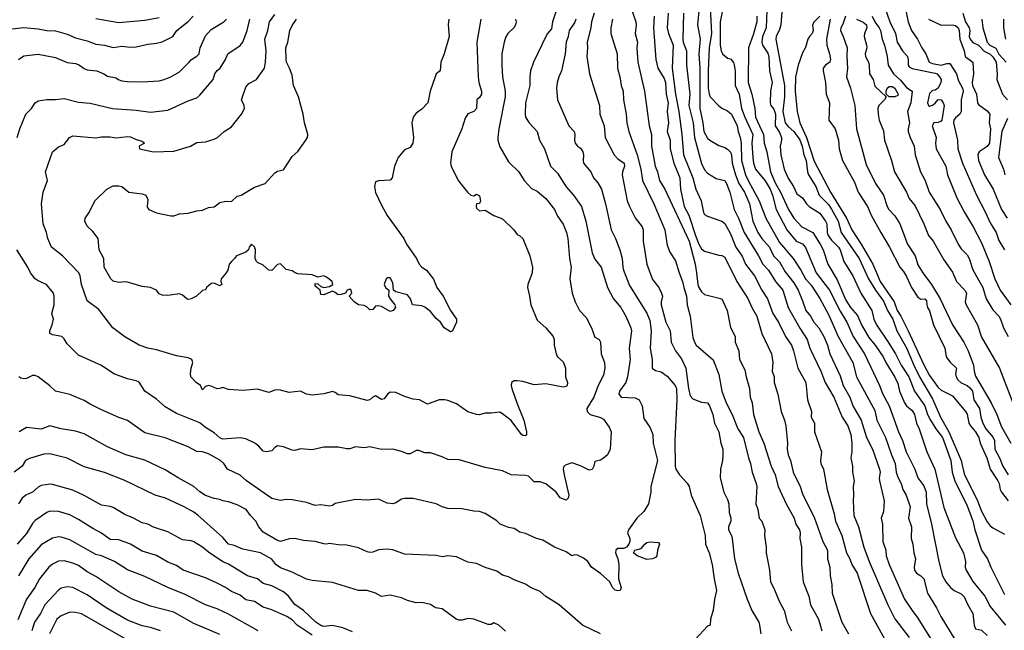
# Model space of a CAD drawing. Header units: metres. Extents: x -46681 to -43747, y -240911 to -237677.
# Tile 18 of 256: x -46491 to -46321, y -240580 to -240475. Entities that reach past the tile are written whole.
import ezdxf

# ---------------------------------------------------------------- set-up
doc = ezdxf.new("R2010")
doc.units = ezdxf.units.M
doc.layers.add('CONTOUR_INDEX', color=1, linetype='Continuous')
doc.layers.add('CONTOUR_INTER', color=3, linetype='Continuous')

msp = doc.modelspace()

# ---------------------------------------------------------------- linework, layer by layer
at = {"layer": 'CONTOUR_INDEX'}
for points, elevation in [([(-46373.55, -240472.52), (-46373.84, -240475.52), (-46373.38, -240478.02), (-46373.6, -240480.52), (-46373.4, -240483.02), (-46373.43, -240490.02), (-46372.89, -240492.52), (-46372.71, -240494.02), (-46372.1, -240495.18), (-46371.7, -240495.52), (-46370.1, -240496.42), (-46369.1, -240496.77), (-46368.6, -240497.06), (-46368.1, -240497.61), (-46367.94, -240498.02), (-46367.8, -240499.52), (-46367.21, -240501.52), (-46366.65, -240503.02), (-46365.69, -240504.52), (-46364.83, -240506.52), (-46364.23, -240509.52), (-46363.38, -240511.52), (-46362.69, -240512.52), (-46361.35, -240514.02), (-46360.64, -240515.52), (-46359.6, -240516.56), (-46358.6, -240518.32), (-46357.1, -240520.25), (-46356.38, -240521.52), (-46355.6, -240523.32), (-46355.04, -240525.02), (-46354.24, -240526.02), (-46353.67, -240527.02), (-46352.76, -240528.02), (-46351.94, -240529.52), (-46351.29, -240531.02), (-46350.89, -240532.52), (-46349.1, -240536.32), (-46348.57, -240538.02), (-46347.4, -240540.02), (-46346.9, -240541.52), (-46345.46, -240544.02), (-46344.51, -240547.02), (-46343.49, -240549.02), (-46342.26, -240552.52), (-46342.14, -240553.02), (-46342.3, -240554.02), (-46342.26, -240554.52), (-46341.46, -240558.02), (-46341.6, -240559.87), (-46342, -240561.02), (-46341.75, -240562.02), (-46341.67, -240565.02), (-46341.16, -240566.52), (-46341.1, -240567.52), (-46340.6, -240569.02), (-46337.94, -240575.02), (-46336.63, -240577.02), (-46335.6, -240578.34), (-46331.11, -240585.52)], 155), ([(-46359.16, -240472.52), (-46359.36, -240475.52), (-46359.6, -240476.33), (-46360.18, -240477.52), (-46360.23, -240478.02), (-46358.73, -240486.02), (-46358.73, -240488.02), (-46359.04, -240490.52), (-46358.61, -240492.52), (-46358.1, -240493.13), (-46357.1, -240493.98), (-46356.1, -240495.44), (-46355.65, -240496.52), (-46355.36, -240498.02), (-46354.97, -240499.02), (-46354.74, -240501.02), (-46354.55, -240501.52), (-46353.32, -240503.52), (-46352.72, -240505.02), (-46351.1, -240506.66), (-46350.6, -240507.44), (-46349.46, -240509.52), (-46348.89, -240511.52), (-46345.82, -240516.02), (-46344.15, -240519.52), (-46342.95, -240521.52), (-46341.6, -240523.4), (-46340.91, -240525.02), (-46339.98, -240526.52), (-46339.24, -240528.52), (-46337.6, -240531.46), (-46336.33, -240534.52), (-46335.31, -240536.52), (-46333.1, -240540.31), (-46331.71, -240543.52), (-46330.25, -240546.02), (-46328.14, -240551.02), (-46327.6, -240553.32), (-46325.29, -240558.02), (-46324.6, -240559.77), (-46323.6, -240561.66), (-46323.1, -240562.31), (-46322.6, -240562.67), (-46320.6, -240563.78)], 150), ([(-46411.39, -240474.52), (-46412.05, -240478.52), (-46411.85, -240484.52), (-46411.7, -240485.52), (-46411.23, -240487.02), (-46411.23, -240487.52), (-46411.6, -240488.11), (-46412.09, -240488.52), (-46412.14, -240490.02), (-46412.6, -240490.54), (-46413.6, -240490.96), (-46414.1, -240491.72), (-46414.65, -240493.52), (-46416.4, -240497.52), (-46416.62, -240499.52), (-46416.51, -240500.02), (-46415.28, -240502.52), (-46413.69, -240504.52), (-46413.1, -240505.03), (-46412.6, -240505.13), (-46412.1, -240504.89), (-46411.6, -240505.16), (-46411.42, -240506.02), (-46411.6, -240506.49), (-46412.1, -240506.51), (-46412.19, -240507.02), (-46412.1, -240507.29), (-46411.6, -240507.74), (-46410.6, -240507.66), (-46409.1, -240508.56), (-46407.6, -240509.13), (-46405.66, -240511.02), (-46405.1, -240511.84), (-46404.6, -240512.07), (-46404.09, -240512.52), (-46402.89, -240515.52), (-46402.44, -240517.52), (-46402.48, -240518.52), (-46403.25, -240520.52), (-46403.3, -240521.02), (-46402.92, -240522.52), (-46402.71, -240524.02), (-46401.6, -240526.72), (-46400.1, -240528.02), (-46398.85, -240529.52), (-46398.68, -240530.02), (-46398.64, -240531.02), (-46398.32, -240532.52), (-46398.06, -240533.02), (-46397.1, -240533.9), (-46396.84, -240534.52), (-46396.72, -240535.02), (-46396.71, -240536.52), (-46396.35, -240537.52), (-46396.43, -240538.02), (-46396.6, -240538.2), (-46397.1, -240538.32), (-46400.1, -240537.71), (-46402.1, -240537.92), (-46404.1, -240537.35), (-46405.1, -240537.22), (-46405.6, -240537.23), (-46406.04, -240537.52), (-46406.1, -240538.02), (-46405.98, -240538.52), (-46405.14, -240541.02), (-46403.93, -240544.02), (-46403.45, -240546.02), (-46403.44, -240546.52), (-46403.6, -240546.73), (-46404.1, -240546.7), (-46404.35, -240546.52), (-46406.1, -240544.09), (-46407.6, -240542.91), (-46408.1, -240542.66), (-46409.6, -240542.82), (-46410.6, -240542.78), (-46411.6, -240543.09), (-46412.1, -240543.02), (-46413.6, -240542.55), (-46415.6, -240541.2), (-46417.1, -240540.59), (-46417.6, -240540.48), (-46418.6, -240540.52), (-46420.6, -240541.24), (-46422, -240540.52), (-46423.1, -240540.36), (-46424.6, -240539.94), (-46426.1, -240539.21), (-46427.1, -240539.19), (-46427.57, -240539.52), (-46428.1, -240540.31), (-46428.6, -240540.46), (-46429.6, -240539.83), (-46430.1, -240540.06), (-46430.6, -240540.52), (-46431.1, -240540.62), (-46434.1, -240539.81), (-46436.1, -240539.63), (-46436.6, -240539.23), (-46437.1, -240539.07), (-46438.6, -240539.47), (-46440.6, -240539.69), (-46441.6, -240539.52), (-46442.6, -240539), (-46444.6, -240539.21), (-46446.1, -240538.8), (-46446.6, -240538.78), (-46447.1, -240538.83), (-46448.1, -240539.2), (-46450.1, -240538.66), (-46452.6, -240538.89), (-46455.1, -240538.73), (-46456.1, -240538.35), (-46456.6, -240538.56), (-46457.1, -240538.59), (-46458.1, -240538.11), (-46458.6, -240538.01), (-46459.1, -240538.18), (-46459.6, -240538.76), (-46459.97, -240538.02), (-46460.74, -240537.52), (-46461.63, -240536.52), (-46461.72, -240536.02), (-46461.6, -240535.02), (-46461.27, -240534.02), (-46461.46, -240533.52), (-46462.1, -240533.25), (-46464.1, -240532.89), (-46467.6, -240531.85), (-46469.1, -240531.56), (-46470.6, -240531.03), (-46473.1, -240529.58), (-46475.17, -240528.02), (-46477.6, -240524.85), (-46479.6, -240523.37), (-46480.6, -240520.52), (-46480.83, -240519.02), (-46481.07, -240518.52), (-46483.86, -240515.52), (-46485.76, -240514.02), (-46486.43, -240512.52), (-46486.64, -240511.52), (-46487.21, -240510.02), (-46487.51, -240506.52), (-46487.22, -240504.52), (-46486.46, -240502.52), (-46486.85, -240501.02), (-46485.6, -240497.52), (-46484.6, -240496.64), (-46483.6, -240496.28), (-46482.68, -240495.02), (-46482.1, -240494.76), (-46478.1, -240495.09), (-46477.1, -240494.94), (-46475.6, -240494.92), (-46474.6, -240495.11), (-46472.6, -240494.88), (-46472.1, -240494.95), (-46471.1, -240495.42), (-46470.1, -240495.68), (-46469.65, -240496.02), (-46470.6, -240496.52), (-46470.54, -240497.02), (-46468.1, -240497.54), (-46464.6, -240497.39), (-46461.7, -240496.52), (-46460.6, -240495.92), (-46459.1, -240495.77), (-46457.6, -240495.34), (-46457.02, -240495.02), (-46455.88, -240494.02), (-46454.6, -240493.22), (-46452.87, -240491.02), (-46452.35, -240490.02), (-46452.4, -240489.52), (-46452.87, -240488.52), (-46452.1, -240486.3), (-46451.6, -240485.69), (-46450.26, -240485.02), (-46448.86, -240483.02), (-46448.67, -240482.02), (-46448.59, -240480.02), (-46448.82, -240478.02), (-46448.27, -240476.52), (-46448.02, -240475.02), (-46447.1, -240473.75)], 165), ([(-46388.56, -240474.52), (-46388.84, -240476.02), (-46388.84, -240477.02), (-46387.72, -240480.52), (-46387.68, -240483.02), (-46387.27, -240484.52), (-46387.03, -240486.02), (-46386.69, -240487.02), (-46386.63, -240488.52), (-46386.16, -240491.02), (-46386.08, -240492.52), (-46385.69, -240494.02), (-46384.28, -240498.02), (-46383.62, -240500.52), (-46383.34, -240502.52), (-46381.41, -240506.52), (-46379.47, -240511.02), (-46379.1, -240513.7), (-46378.6, -240514.92), (-46377.6, -240516.4), (-46377.02, -240518.52), (-46376.39, -240520.02), (-46376.2, -240521.02), (-46375.7, -240522.52), (-46375.58, -240524.02), (-46375.1, -240526.02), (-46374.6, -240529.68), (-46374.31, -240530.52), (-46374.05, -240531.02), (-46371.1, -240533.54), (-46370.1, -240536.12), (-46369.6, -240539.02), (-46368.84, -240541.02), (-46367.8, -240543.02), (-46366.81, -240545.52), (-46365.85, -240547.02), (-46364.99, -240550.52), (-46364.6, -240551.52), (-46364.34, -240553.02), (-46363.62, -240555.02), (-46363.55, -240555.52), (-46363.71, -240558.52), (-46363.36, -240559.52), (-46363.1, -240560.99), (-46362.69, -240561.52), (-46362.17, -240563.02), (-46362.21, -240564.02), (-46361.94, -240566.02), (-46361.94, -240567.02), (-46361.36, -240570.02), (-46361.17, -240572.02), (-46360.63, -240573.02), (-46359.63, -240575.52), (-46358.82, -240577.02), (-46358.26, -240579.02), (-46357.55, -240580.52)], 160), ([(-46343.55, -240474.02), (-46343.1, -240474.99), (-46342.3, -240476.02), (-46342.12, -240476.52), (-46341.82, -240478.02), (-46341.42, -240479.02), (-46340.93, -240481.02), (-46340.74, -240482.52), (-46339.87, -240484.02), (-46338.6, -240485.09), (-46337.6, -240486.36), (-46336.61, -240487.02), (-46336.86, -240489.02), (-46337.42, -240490.52), (-46337.08, -240492.52), (-46337.31, -240493.52), (-46337.28, -240494.02), (-46336.97, -240495.02), (-46336.27, -240496.52), (-46336.08, -240498.02), (-46335.18, -240501.02), (-46334.33, -240502.52), (-46333.65, -240504.52), (-46331.78, -240507.52), (-46330.79, -240509.52), (-46329.84, -240511.02), (-46328.65, -240513.52), (-46328.1, -240514.33), (-46327.1, -240515.39), (-46326.72, -240516.02), (-46326.1, -240517.99), (-46324.37, -240521.02), (-46323.75, -240523.02), (-46322.6, -240524.89), (-46321.6, -240526), (-46321.28, -240526.52), (-46320.76, -240528.02), (-46319.96, -240529.52)], 145), ([(-46324.51, -240474.52), (-46324.37, -240476.02), (-46323.63, -240478.52), (-46323.17, -240479.02), (-46322.1, -240479.55), (-46321.6, -240480.62), (-46320.3, -240482.02)], 140), ([(-46433.6, -240580.72), (-46435.29, -240580.02), (-46437.1, -240579.57), (-46438.6, -240579.75), (-46439.1, -240579.58), (-46439.98, -240579.02), (-46442.1, -240577), (-46443.6, -240575.94), (-46444.7, -240574.52), (-46445.6, -240573.74), (-46447.6, -240572.7), (-46449.1, -240572.32), (-46450.1, -240571.53), (-46451.83, -240571.02), (-46455.1, -240568.97), (-46456.1, -240568.57), (-46458.6, -240566.88), (-46459.6, -240566.02), (-46461.1, -240565.08), (-46461.6, -240564.91), (-46463.1, -240564.75), (-46465.6, -240563.35), (-46468.1, -240562.54), (-46469.1, -240562.06), (-46470.1, -240561.81), (-46471.6, -240560.99), (-46473.1, -240560.37), (-46475.1, -240559.15), (-46475.6, -240558.96), (-46477.1, -240558.73), (-46480.1, -240557.06), (-46482.1, -240556.14), (-46485.6, -240555.15), (-46486.1, -240555.13), (-46487.6, -240555.37), (-46488.1, -240555.61), (-46489.1, -240556.49), (-46490.26, -240557.02), (-46490.9, -240557.52), (-46491.52, -240558.52)], 160), ([(-46472.78, -240582.02), (-46480.6, -240577.55), (-46481.6, -240577.32), (-46482.6, -240577.27), (-46484.1, -240577.9), (-46484.85, -240578.52), (-46486.12, -240581.02)], 155)]:
    msp.add_lwpolyline(points, dxfattribs=dict(at, elevation=elevation))
at = {"layer": 'CONTOUR_INTER'}
for points, elevation in [([(-46398.1, -240472.38), (-46398.97, -240475.02), (-46399.1, -240476.23), (-46399.81, -240477.02), (-46400.09, -240477.52), (-46402.23, -240482.02), (-46402.74, -240483.52), (-46402.88, -240484.52), (-46402.86, -240486.02), (-46403.64, -240489.02), (-46403.71, -240491.02), (-46403.6, -240491.52), (-46403, -240492.52), (-46401.58, -240494.02), (-46401.18, -240495.52), (-46400.32, -240497.02), (-46399.29, -240500.02), (-46398.1, -240501.23), (-46396.6, -240503.62), (-46395.28, -240505.02), (-46393.92, -240507.02), (-46393.18, -240509.52), (-46392.06, -240515.02), (-46391.6, -240516.11), (-46390.5, -240517.52), (-46389.41, -240521.02), (-46388.35, -240523.02), (-46387.12, -240524.52), (-46386.23, -240526.02), (-46385.37, -240528.02), (-46385.27, -240528.52), (-46385.68, -240531.52), (-46385.48, -240533.52), (-46385.95, -240536.52), (-46386.22, -240537.52), (-46387.36, -240539.02), (-46387.46, -240539.52), (-46387.03, -240540.02), (-46384.6, -240540.15), (-46383.94, -240540.52), (-46383.42, -240541.52), (-46383.1, -240543.72), (-46382.1, -240545.22), (-46381.58, -240546.52), (-46381.51, -240548.02), (-46380.73, -240551.02), (-46381.89, -240555.52), (-46381.92, -240556.52), (-46382.32, -240558.52), (-46383.1, -240559.86), (-46384.31, -240561.02), (-46385.76, -240563.02), (-46385.95, -240563.52), (-46385.56, -240564.52), (-46385.53, -240565.02), (-46385.71, -240565.52), (-46386.1, -240566.02), (-46386.6, -240566.23), (-46387.6, -240566.28), (-46387.99, -240566.52), (-46388.04, -240567.02), (-46387.65, -240568.02), (-46387.46, -240569.02), (-46387.5, -240571.52), (-46387.05, -240573.02), (-46387.22, -240573.52), (-46387.6, -240573.62), (-46388.1, -240573.5), (-46388.54, -240573.02), (-46389, -240572.02), (-46390.6, -240570.61), (-46392.18, -240569.52), (-46392.82, -240568.52), (-46393.6, -240567.92), (-46394.6, -240567.39), (-46395.1, -240567.33), (-46395.6, -240567.55), (-46396.6, -240566.82), (-46398.6, -240566.05), (-46400.6, -240564.83), (-46401.74, -240564.52), (-46403.6, -240563.63), (-46404.6, -240563.42), (-46405.6, -240562.81), (-46406.6, -240562.6), (-46408.04, -240562.02), (-46408.6, -240561.47), (-46410.6, -240560.21), (-46411.6, -240559.83), (-46412.6, -240559.81), (-46414.6, -240559.36), (-46417.1, -240559.32), (-46418.1, -240559.02), (-46419.1, -240558.54), (-46423.1, -240557.62), (-46424.6, -240557.58), (-46425.1, -240557.69), (-46426.1, -240558.35), (-46426.6, -240558.53), (-46427.6, -240558.41), (-46429.1, -240557.72), (-46431.1, -240557.9), (-46433.1, -240557.78), (-46436.6, -240558.47), (-46437.1, -240558.81), (-46437.6, -240558.92), (-46439.1, -240558.72), (-46440.1, -240558.78), (-46441.6, -240558.27), (-46444.1, -240557.82), (-46445.1, -240557.77), (-46446.1, -240557.96), (-46447.6, -240557.62), (-46451.99, -240554.52), (-46453.1, -240553.58), (-46455.29, -240552.52), (-46455.91, -240551.52), (-46456.49, -240551.02), (-46458.6, -240549.87), (-46459.6, -240549.52), (-46460.6, -240549.43), (-46462.1, -240548.63), (-46466.1, -240547.09), (-46469.6, -240546.2), (-46472.6, -240544.07), (-46474.1, -240543.57), (-46477.1, -240542.24), (-46479.1, -240541.27), (-46480.1, -240540.62), (-46482.6, -240539.58), (-46485.1, -240539.02), (-46486.1, -240538.07), (-46488.1, -240536.52), (-46488.6, -240536.28), (-46489.1, -240536.31), (-46490.1, -240536.81), (-46490.6, -240536.88), (-46491.1, -240536.76), (-46491.47, -240536.52)], 163), ([(-46385.56, -240472.02), (-46384.53, -240475.02), (-46384.46, -240475.52), (-46384.64, -240477.02), (-46384.19, -240478.52), (-46384.32, -240479.52), (-46384.18, -240482.02), (-46383.03, -240487.02), (-46382.17, -240493.02), (-46381.79, -240494.52), (-46381.78, -240496.52), (-46381.15, -240500.02), (-46380.74, -240501.02), (-46380.39, -240502.52), (-46379.49, -240504.02), (-46375.28, -240513.02), (-46374.24, -240517.02), (-46373.96, -240518.52), (-46373.76, -240520.52), (-46373.6, -240521.03), (-46373.1, -240521.81), (-46372.6, -240522.24), (-46369.6, -240523.01), (-46368.66, -240525.02), (-46368.1, -240527.99), (-46367.3, -240529.52), (-46367.29, -240530.52), (-46366.64, -240532.02), (-46366.53, -240533.52), (-46365.6, -240535.29), (-46365.38, -240536.52), (-46364.8, -240538.52), (-46364.66, -240540.02), (-46364.36, -240541.02), (-46364.1, -240543.02), (-46363.18, -240546.02), (-46362.34, -240548.02), (-46361.06, -240552.02), (-46360.35, -240553.52), (-46359.84, -240555.52), (-46358.46, -240558.52), (-46357.08, -240561.02), (-46356.75, -240562.02), (-46356.15, -240563.02), (-46356, -240563.52), (-46356.05, -240564.52), (-46355.76, -240566.02), (-46355.78, -240569.02), (-46355.51, -240572.02), (-46354.52, -240574.52), (-46354.23, -240576.02), (-46352.82, -240578.52), (-46352.27, -240580.52)], 159), ([(-46371.64, -240472.52), (-46371.37, -240477.02), (-46371.77, -240479.52), (-46371.98, -240483.52), (-46371.94, -240486.52), (-46371.77, -240487.52), (-46371.6, -240488.02), (-46370.2, -240489.52), (-46369.6, -240489.94), (-46368.6, -240490.4), (-46367.91, -240491.02), (-46366.94, -240493.02), (-46366.78, -240494.02), (-46366.44, -240495.02), (-46366.27, -240496.02), (-46366.16, -240499.02), (-46365.47, -240501.52), (-46365.04, -240502.52), (-46363.11, -240506.02), (-46361.96, -240509.02), (-46359.6, -240513.26), (-46357.26, -240516.02), (-46355.9, -240518.02), (-46355.09, -240519.52), (-46354.1, -240520.61), (-46352.6, -240522.95), (-46351.1, -240525.7), (-46349.45, -240529.52), (-46346.91, -240534.02), (-46346.27, -240536.52), (-46343.1, -240542.37), (-46342.71, -240544.02), (-46341.23, -240547.02), (-46340.19, -240550.02), (-46339.54, -240551.52), (-46339.36, -240553.02), (-46339.1, -240553.88), (-46338.54, -240555.02), (-46338.22, -240556.02), (-46337.65, -240557.02), (-46336.98, -240559.02), (-46337.24, -240561.02), (-46336.75, -240562.52), (-46336.8, -240564.52), (-46336.47, -240565.52), (-46336.3, -240567.02), (-46336.02, -240568.02), (-46336.24, -240569.52), (-46336.19, -240570.02), (-46335.88, -240570.52), (-46335.1, -240571.02), (-46334.59, -240571.52), (-46333.95, -240574.02), (-46332.38, -240576.52), (-46331.66, -240578.02), (-46329.22, -240582.02)], 154), ([(-46369.19, -240471.52), (-46369.88, -240475.02), (-46369.87, -240479.02), (-46369.73, -240480.02), (-46369.5, -240480.52), (-46368.6, -240481.28), (-46368.1, -240481.42), (-46367.6, -240482.04), (-46367.44, -240482.52), (-46367.31, -240483.52), (-46367.3, -240486.02), (-46366.6, -240487.52), (-46366.19, -240490.02), (-46365.63, -240491.52), (-46364.2, -240494.52), (-46364.37, -240496.02), (-46364.23, -240498.52), (-46364.11, -240499.52), (-46363.76, -240500.52), (-46362.1, -240502.55), (-46361.22, -240504.02), (-46360.81, -240505.02), (-46360.2, -240507.52), (-46358.32, -240511.02), (-46356.72, -240513.02), (-46355.6, -240513.47), (-46355.1, -240514.08), (-46353.23, -240518.52), (-46350.91, -240521.52), (-46349.1, -240525.13), (-46347.94, -240527.02), (-46346.81, -240529.52), (-46344.88, -240532.52), (-46342.27, -240538.02), (-46341.69, -240539.52), (-46340.6, -240541.52), (-46339, -240546.02), (-46338.28, -240547.52), (-46337.63, -240549.52), (-46336.12, -240552.52), (-46335.62, -240554.02), (-46334.6, -240555.42), (-46334.16, -240556.52), (-46334.14, -240558.52), (-46333.28, -240562.02), (-46332.01, -240568.52), (-46331.32, -240571.02), (-46330.75, -240572.02), (-46329.96, -240573.02), (-46329.32, -240573.52), (-46328.1, -240574.12), (-46327.6, -240574.62), (-46326.96, -240576.02), (-46326.08, -240577.52), (-46325.86, -240579.52), (-46325.6, -240580.16), (-46324.6, -240580.38), (-46323.6, -240581.31)], 153), ([(-46361.78, -240473.02), (-46361.94, -240476.02), (-46362.55, -240477.52), (-46362.69, -240478.52), (-46362.52, -240479.02), (-46361.6, -240480.42), (-46361.45, -240481.02), (-46361.35, -240483.52), (-46360.85, -240485.52), (-46361.18, -240487.02), (-46361.22, -240489.02), (-46361.13, -240489.52), (-46360.6, -240490.16), (-46360.3, -240491.02), (-46360.34, -240493.02), (-46359.6, -240494.19), (-46359.26, -240495.02), (-46359.24, -240495.52), (-46359.46, -240496.52), (-46359.35, -240498.02), (-46358.79, -240500.52), (-46358.1, -240502.07), (-46357.18, -240503.52), (-46356.6, -240504.82), (-46355.6, -240505.49), (-46354.94, -240506.52), (-46354.44, -240507.02), (-46352.6, -240508.15), (-46351.6, -240509.54), (-46351.39, -240510.02), (-46351.32, -240511.52), (-46351.15, -240512.02), (-46350.6, -240512.84), (-46349.38, -240514.02), (-46349.1, -240514.52), (-46348.45, -240516.52), (-46346.89, -240519.02), (-46345.53, -240522.02), (-46343.61, -240525.02), (-46343.24, -240526.52), (-46342.76, -240527.52), (-46340.75, -240530.52), (-46339.52, -240532.52), (-46338.5, -240534.52), (-46337.19, -240536.52), (-46336.21, -240539.02), (-46334.41, -240541.52), (-46333.94, -240543.02), (-46333.44, -240544.02), (-46332.48, -240545.52), (-46331.32, -240547.02), (-46329.91, -240551.02), (-46329.65, -240553.02), (-46329.22, -240554.52), (-46327.1, -240558.88), (-46326.1, -240561.44), (-46325.75, -240563.02), (-46324.6, -240566.52), (-46323.52, -240568.02), (-46322.96, -240569.52), (-46320.6, -240574.23)], 151), ([(-46341.67, -240471.52), (-46340.46, -240475.02), (-46339.52, -240477.02), (-46339.22, -240478.52), (-46338.27, -240480.02), (-46337.42, -240481.02), (-46337.29, -240481.52), (-46337.3, -240482.52), (-46337.1, -240482.83), (-46336.6, -240483.1), (-46332.6, -240483.88), (-46332.3, -240484.02), (-46331.86, -240484.52), (-46331.6, -240485.01), (-46331.62, -240485.52), (-46332.1, -240486.47), (-46332.6, -240486.87), (-46333.1, -240486.92), (-46333.6, -240487.4), (-46333.96, -240489.02), (-46333.78, -240489.52), (-46333.6, -240489.63), (-46333.1, -240489.46), (-46332.6, -240489.07), (-46332.1, -240488.44), (-46331.6, -240488.54), (-46331.22, -240489.02), (-46331.04, -240489.52), (-46331.47, -240492.02), (-46331.6, -240492.24), (-46332.1, -240492.43), (-46332.86, -240492.52), (-46333.13, -240493.02), (-46332.44, -240495.02), (-46332.58, -240496.02), (-46332.43, -240497.02), (-46330.76, -240500.02), (-46330.51, -240501.52), (-46328.87, -240505.52), (-46327.6, -240507.94), (-46326.01, -240510.52), (-46324.6, -240513.3), (-46323.23, -240516.52), (-46322.27, -240519.52), (-46321.38, -240521.52), (-46319.49, -240524.02)], 144), ([(-46337.83, -240472.52), (-46337.29, -240475.02), (-46336.73, -240476.52), (-46335.7, -240478.02), (-46334.95, -240479.52), (-46334.21, -240480.52), (-46333.64, -240482.02), (-46333.1, -240482.25), (-46331.6, -240482.54), (-46330.6, -240482.2), (-46330.1, -240482.21), (-46328.94, -240484.02), (-46328.6, -240485.22), (-46327.86, -240486.52), (-46327.76, -240487.02), (-46328.09, -240488.52), (-46328.12, -240490.52), (-46328.35, -240491.02), (-46329.1, -240491.61), (-46329.39, -240492.02), (-46329.43, -240492.52), (-46328.76, -240495.52), (-46328.68, -240497.02), (-46327.89, -240499.52), (-46325.48, -240505.02), (-46323.91, -240508.02), (-46323.1, -240509.85), (-46322.03, -240511.52), (-46321.6, -240512.89), (-46320.6, -240514.52)], 143), ([(-46493.1, -240476.28), (-46490.6, -240475.96), (-46488.1, -240476.19), (-46486.6, -240476.53), (-46485.1, -240476.59), (-46483.1, -240477.13), (-46481.6, -240477.79), (-46479.6, -240478.28), (-46478.1, -240478.88), (-46476.6, -240479.04), (-46475.1, -240479.47), (-46473.6, -240479.21), (-46472.1, -240479.39), (-46471.1, -240479.35), (-46469.1, -240478.89), (-46467.6, -240478.72), (-46466.6, -240478.47), (-46464.78, -240477.52), (-46464.08, -240476.52), (-46462.1, -240474.93), (-46461.21, -240474.02)], 162), ([(-46405.36, -240474.52), (-46405.22, -240475.02), (-46405.34, -240475.52), (-46405.63, -240476.02), (-46406.68, -240477.02), (-46407.1, -240477.73), (-46407.34, -240478.52), (-46407.71, -240480.52), (-46407.75, -240482.52), (-46407.6, -240484.52), (-46407.17, -240487.02), (-46407.15, -240488.02), (-46408.27, -240493.52), (-46408.45, -240495.02), (-46408.45, -240495.52), (-46408.1, -240496.67), (-46406.6, -240499.29), (-46404.76, -240501.02), (-46403.84, -240502.52), (-46402.6, -240503.9), (-46401.6, -240504.33), (-46400.1, -240505.59), (-46398.61, -240507.52), (-46398.1, -240508.65), (-46397.1, -240510.07), (-46396.51, -240511.52), (-46396.3, -240512.52), (-46396.02, -240516.02), (-46395.71, -240517.52), (-46395.94, -240519.52), (-46395.56, -240522.02), (-46395.03, -240523.52), (-46394.27, -240525.02), (-46393.1, -240526.21), (-46392.2, -240528.02), (-46391.6, -240529.65), (-46390.87, -240530.02), (-46390.61, -240530.52), (-46390.51, -240532.52), (-46389.92, -240534.02), (-46389.88, -240535.02), (-46390.1, -240536.2), (-46391.02, -240538.02), (-46391.78, -240540.02), (-46393.02, -240542.02), (-46392.95, -240542.52), (-46392.43, -240543.02), (-46390.6, -240543.56), (-46390.1, -240543.87), (-46389.1, -240545.26), (-46388.78, -240546.02), (-46388.96, -240549.02), (-46389.44, -240550.02), (-46390.1, -240550.63), (-46390.6, -240550.96), (-46391.6, -240551.2), (-46391.81, -240552.02), (-46392.1, -240552.55), (-46392.6, -240552.68), (-46394.1, -240551.94), (-46395.6, -240551.44), (-46396.6, -240551.76), (-46396.97, -240552.02), (-46397.08, -240552.52), (-46396.93, -240553.52), (-46396.14, -240557.02), (-46396.21, -240557.52), (-46396.6, -240557.89), (-46397.6, -240557.48), (-46398.29, -240556.52), (-46400.1, -240555.07), (-46401.1, -240554.72), (-46402.1, -240554.7), (-46403.1, -240553.75), (-46403.6, -240553.59), (-46406.1, -240553.47), (-46407.6, -240552.78), (-46410.6, -240552.24), (-46415.1, -240550.9), (-46417.1, -240550.82), (-46418.1, -240550.35), (-46420.1, -240549.68), (-46421.1, -240549.67), (-46422.1, -240549.27), (-46422.6, -240549.29), (-46423.6, -240549.83), (-46424.1, -240549.83), (-46425.1, -240549.43), (-46426.6, -240549.06), (-46428.6, -240549.1), (-46430.6, -240548.63), (-46431.6, -240548.83), (-46433.1, -240548.67), (-46434.1, -240548.96), (-46434.6, -240548.96), (-46436.1, -240548.71), (-46438.6, -240548.69), (-46440.6, -240549.15), (-46442.6, -240548.99), (-46443.6, -240549.3), (-46444.1, -240549.23), (-46445.6, -240548.67), (-46446.6, -240548.49), (-46447.1, -240548.74), (-46447.6, -240549.34), (-46448.6, -240549.52), (-46449.1, -240549.42), (-46449.86, -240548.52), (-46450.55, -240548.02), (-46452.1, -240547.26), (-46453.1, -240547.07), (-46456.1, -240547.32), (-46456.6, -240547.06), (-46457.6, -240546.19), (-46459.1, -240545.27), (-46460.1, -240544.46), (-46464.1, -240542.84), (-46466.1, -240541.69), (-46467.6, -240540.41), (-46469.61, -240539.02), (-46470.6, -240537.46), (-46471.1, -240537.18), (-46472.6, -240536.86), (-46474.96, -240536.02), (-46477.1, -240534.55), (-46481.1, -240532.75), (-46483.1, -240530.81), (-46483.6, -240529.92), (-46484, -240529.52), (-46485.6, -240529.26), (-46486.09, -240529.02), (-46486.06, -240528.52), (-46485.67, -240527.52), (-46485.46, -240526.52), (-46485.75, -240525.52), (-46485.34, -240524.02), (-46485.31, -240522.52), (-46485.42, -240522.02), (-46486.67, -240520.52), (-46488.1, -240519.88), (-46488.6, -240519.52), (-46489.44, -240518.52), (-46489.91, -240517.52), (-46491.77, -240514.52)], 164), ([(-46491.73, -240495.02), (-46491.3, -240493.52), (-46490.21, -240491.02), (-46489.28, -240490.02), (-46488.64, -240489.02), (-46488.1, -240488.69), (-46486.6, -240488.44), (-46485.1, -240488.49), (-46483.6, -240488.31), (-46481.1, -240488.95), (-46479.1, -240489.09), (-46475.2, -240490.02), (-46471.1, -240490.3), (-46468.6, -240490.65), (-46465.6, -240490.32), (-46462.1, -240488.7), (-46460.6, -240488.15), (-46460.1, -240487.69), (-46457.78, -240485.02), (-46457.47, -240484.02), (-46457.1, -240483.42), (-46456.57, -240483.02), (-46455.61, -240481.52), (-46455.2, -240480.52), (-46453.1, -240479.13), (-46452.63, -240478.52), (-46451.88, -240476.52), (-46451.41, -240474.52)], 164), ([(-46491.49, -240481.52), (-46490.6, -240480.92), (-46488.1, -240480.63), (-46485.1, -240481.16), (-46483.1, -240482.07), (-46481.6, -240482.23), (-46481.1, -240482.4), (-46480.1, -240483.11), (-46479.6, -240483.3), (-46477.94, -240483.52), (-46476.71, -240484.02), (-46476.1, -240484.43), (-46474.6, -240484.72), (-46474.22, -240485.02), (-46473.6, -240485.21), (-46472.6, -240485.36), (-46470.1, -240485.38), (-46467.1, -240485.2), (-46466.24, -240485.02), (-46465.1, -240484.55), (-46463.6, -240483.65), (-46461.91, -240482.02), (-46461.55, -240481.52), (-46460.6, -240480.95), (-46460.2, -240480.52), (-46460.04, -240479.52), (-46459.1, -240477.41), (-46458.1, -240476.31), (-46455.93, -240475.02), (-46455.44, -240474.52)], 163), ([(-46416.93, -240474.52), (-46417.02, -240475.52), (-46416.87, -240477.52), (-46417.73, -240480.52), (-46418.29, -240482.02), (-46418.43, -240483.52), (-46419.1, -240484.03), (-46419.31, -240484.52), (-46420.13, -240487.02), (-46420.57, -240489.02), (-46421.6, -240490.14), (-46422.6, -240490.83), (-46423.1, -240491.52), (-46423.32, -240492.52), (-46423.04, -240495.02), (-46423.17, -240496.02), (-46423.6, -240496.78), (-46424.6, -240497.16), (-46425.69, -240498.52), (-46426.36, -240500.02), (-46426.74, -240502.02), (-46427.1, -240502.46), (-46429.1, -240502.54), (-46429.6, -240502.75), (-46429.83, -240503.52), (-46429.6, -240504.6), (-46428.6, -240506.79), (-46427.6, -240508.58), (-46424.7, -240512.52), (-46424.25, -240513.52), (-46422.54, -240516.02), (-46422.06, -240517.02), (-46421.6, -240517.49), (-46420.78, -240518.02), (-46419.6, -240519.62), (-46419.01, -240521.02), (-46417.92, -240522.52), (-46416.64, -240525.02), (-46415.61, -240526.52), (-46415.57, -240527.02), (-46416.27, -240528.52), (-46416.6, -240528.71), (-46417.71, -240528.02), (-46418.36, -240527.02), (-46419.1, -240526.4), (-46420.1, -240525.21), (-46421.1, -240524.47), (-46421.6, -240524.21), (-46423.24, -240524.02), (-46423.58, -240523.02), (-46424.1, -240522.28), (-46426.1, -240521.76), (-46426.49, -240521.52), (-46426.6, -240520.22), (-46427.1, -240519.36), (-46427.6, -240519.38), (-46427.77, -240519.52), (-46428.1, -240520.52), (-46427.88, -240521.02), (-46427.33, -240521.52), (-46427.38, -240522.52), (-46427.1, -240523.02), (-46426.25, -240524.02), (-46426.15, -240524.52), (-46426.59, -240525.02), (-46427.1, -240525.17), (-46428.6, -240524.32), (-46429.1, -240524.22), (-46429.6, -240524.28), (-46430.1, -240524.86), (-46430.6, -240524.92), (-46431.1, -240524.43), (-46431.6, -240524.18), (-46432.6, -240524.04), (-46433.35, -240523.52), (-46434.17, -240522.52), (-46433.73, -240522.02), (-46433.84, -240521.52), (-46434.1, -240521.35), (-46434.53, -240521.52), (-46434.85, -240522.02), (-46435.6, -240522.23), (-46436.1, -240522.3), (-46436.6, -240521.88), (-46437.1, -240521.66), (-46438.6, -240522.31), (-46439.1, -240522.23), (-46439.24, -240521.52), (-46440.1, -240520.82), (-46440.1, -240520.37), (-46439.6, -240520.39), (-46439.1, -240520.86), (-46438.6, -240521.03), (-46437.6, -240520.89), (-46437.04, -240520.52), (-46437.16, -240520.02), (-46438.1, -240519.24), (-46438.6, -240519.01), (-46439.6, -240519.22), (-46440.6, -240518.82), (-46443.1, -240518.68), (-46443.57, -240518.52), (-46444.1, -240518.14), (-46445.1, -240517.9), (-46446.1, -240516.93), (-46446.6, -240517.04), (-46447.6, -240518.1), (-46448.1, -240518.04), (-46449.1, -240517.15), (-46450.1, -240516.73), (-46450.28, -240516.52), (-46450.47, -240516.02), (-46450.45, -240514.52), (-46450.6, -240514.01), (-46451.1, -240513.52), (-46451.53, -240514.02), (-46451.66, -240514.52), (-46452.1, -240514.93), (-46453.75, -240515.52), (-46454.07, -240516.02), (-46454.61, -240516.52), (-46454.98, -240517.02), (-46455.25, -240518.02), (-46455.53, -240518.52), (-46456.39, -240519.52), (-46456.42, -240520.02), (-46456.28, -240520.52), (-46456.6, -240520.74), (-46457.6, -240520.29), (-46458.1, -240520.37), (-46458.9, -240521.02), (-46459.1, -240521.44), (-46459.6, -240521.58), (-46460.64, -240522.52), (-46461.6, -240522.99), (-46462.1, -240523.09), (-46462.33, -240523.02), (-46463.1, -240522.38), (-46463.6, -240522.16), (-46465.6, -240522.43), (-46466.6, -240522.38), (-46467.1, -240522.13), (-46467.6, -240521.52), (-46468.6, -240521.04), (-46470.1, -240520.87), (-46472.6, -240520.11), (-46473.1, -240520.03), (-46474.1, -240520.18), (-46475.1, -240519.96), (-46475.52, -240519.52), (-46476.68, -240517.52), (-46476.71, -240516.02), (-46477.5, -240514.52), (-46477.71, -240512.52), (-46478.6, -240511.35), (-46479.6, -240510.43), (-46479.99, -240509.52), (-46479.98, -240509.02), (-46479.27, -240508.02), (-46478.29, -240506.02), (-46476.22, -240504.02), (-46475.1, -240503.44), (-46474.1, -240503.4), (-46473.6, -240503.55), (-46472.36, -240504.52), (-46470.1, -240504.78), (-46469.46, -240505.02), (-46469.1, -240505.76), (-46469.21, -240507.02), (-46469.1, -240507.29), (-46468.91, -240507.52), (-46467.6, -240508.1), (-46465.1, -240508.64), (-46464.6, -240508.63), (-46463.6, -240508.28), (-46462.1, -240508.18), (-46460.6, -240507.76), (-46459.6, -240507.66), (-46458.6, -240507.17), (-46457.6, -240507.03), (-46456.6, -240506.28), (-46455.6, -240506.09), (-46454.6, -240506.14), (-46453.6, -240505.23), (-46452.93, -240505.02), (-46450.6, -240503.66), (-46448.77, -240503.02), (-46447.1, -240501.17), (-46446.6, -240500.86), (-46445.6, -240500.65), (-46444.1, -240498.31), (-46443.1, -240497.47), (-46441.69, -240495.52), (-46441.43, -240495.02), (-46441.38, -240494.52), (-46441.92, -240492.52), (-46442.15, -240491.02), (-46442.95, -240488.02), (-46443.84, -240486.02), (-46444.1, -240484.23), (-46444.51, -240483.02), (-46445.04, -240482.02), (-46445.11, -240481.52), (-46445.17, -240479.52), (-46444.84, -240478.52), (-46444.45, -240476.52), (-46444.1, -240475.66), (-46443.34, -240474.52)], 166), ([(-46478.1, -240474.44), (-46474.1, -240475.11), (-46469.6, -240474.73), (-46467.1, -240474.28)], 161), ([(-46394.9, -240474.52), (-46395.1, -240475.06), (-46396.07, -240476.52), (-46396.24, -240477.52), (-46396.6, -240478.55), (-46396.73, -240480.52), (-46397.36, -240483.52), (-46397.84, -240484.52), (-46398.13, -240485.52), (-46398.23, -240486.52), (-46398.09, -240488.52), (-46396.1, -240493.02), (-46395.21, -240494.02), (-46395.07, -240494.52), (-46395.14, -240495.52), (-46395.04, -240496.02), (-46394.6, -240496.57), (-46394.1, -240496.92), (-46393.68, -240497.52), (-46393.56, -240498.02), (-46393.64, -240499.02), (-46393.55, -240499.52), (-46392.31, -240501.02), (-46391.85, -240502.02), (-46391.1, -240502.89), (-46390.45, -240504.02), (-46389.76, -240506.52), (-46388.79, -240511.02), (-46388.02, -240512.52), (-46387.26, -240514.52), (-46386.88, -240516.02), (-46386.78, -240517.52), (-46386.63, -240518.02), (-46385.6, -240520.67), (-46382.6, -240525.5), (-46382.1, -240526.78), (-46381.85, -240528.52), (-46382.02, -240531.52), (-46381.69, -240533.52), (-46381.65, -240535.02), (-46381.1, -240535.4), (-46380.1, -240535.65), (-46379.1, -240536.37), (-46377.69, -240538.02), (-46377.47, -240538.52), (-46377.38, -240540.52), (-46377.77, -240547.52), (-46377.69, -240552.02), (-46377.56, -240552.52), (-46376.95, -240553.52), (-46375.6, -240554.92), (-46375.25, -240555.52), (-46374.93, -240557.02), (-46373.33, -240560.52), (-46372.5, -240564.02), (-46372.42, -240565.52), (-46371.81, -240567.02), (-46371.25, -240569.02), (-46370.94, -240571.52), (-46370.51, -240573.52), (-46370.87, -240575.02), (-46371.1, -240576.92), (-46371.59, -240578.52), (-46371.61, -240579.52), (-46372.1, -240579.69), (-46374.21, -240582.02)], 162), ([(-46391.7, -240473.52), (-46392.21, -240475.02), (-46392.3, -240476.02), (-46392.92, -240478.52), (-46392.86, -240479.52), (-46392.98, -240481.02), (-46392.56, -240484.02), (-46390.82, -240489.52), (-46390.75, -240491.02), (-46390.02, -240493.02), (-46389.8, -240495.02), (-46388.27, -240498.02), (-46387.6, -240498.73), (-46386.52, -240499.52), (-46386.44, -240500.02), (-46386.82, -240501.02), (-46386.85, -240501.52), (-46386, -240506.02), (-46385.62, -240507.02), (-46384.6, -240508.99), (-46383.43, -240510.52), (-46383.23, -240511.02), (-46383.21, -240513.02), (-46382.61, -240517.02), (-46381.6, -240519.63), (-46380.5, -240521.02), (-46380.05, -240522.02), (-46379.91, -240522.52), (-46380.13, -240523.52), (-46380.1, -240524.02), (-46379.33, -240527.02), (-46378.58, -240528.52), (-46378.37, -240530.52), (-46377.6, -240532.02), (-46376.6, -240533.4), (-46375.85, -240535.02), (-46375.39, -240538.52), (-46375.1, -240539.83), (-46374.6, -240540.31), (-46373.6, -240540.74), (-46373.1, -240540.92), (-46372.1, -240541.04), (-46371.71, -240541.52), (-46371.15, -240543.02), (-46370.84, -240544.52), (-46370.1, -240546.02), (-46369.78, -240548.02), (-46369.44, -240549.02), (-46369.41, -240550.02), (-46369.49, -240551.02), (-46369.85, -240552.52), (-46369.87, -240554.02), (-46369.27, -240556.52), (-46368.6, -240557.79), (-46368.41, -240558.52), (-46368.34, -240560.02), (-46368.06, -240561.02), (-46368.04, -240561.52), (-46368.43, -240562.52), (-46368.44, -240563.02), (-46367.92, -240564.02), (-46367.81, -240564.52), (-46367.43, -240568.02), (-46366.74, -240570.52), (-46365.2, -240575.02), (-46364.4, -240577.02), (-46363.21, -240579.02), (-46363.06, -240579.52), (-46362.84, -240581.02)], 161), ([(-46381.3, -240474.02), (-46381.44, -240476.02), (-46381.06, -240481.52), (-46380.69, -240483.02), (-46379.6, -240484.84), (-46379.39, -240485.52), (-46379.26, -240487.52), (-46378.89, -240489.02), (-46379.06, -240490.52), (-46378.83, -240492.52), (-46379.07, -240494.02), (-46378.58, -240495.52), (-46378.53, -240497.02), (-46377.89, -240499.52), (-46376.9, -240502.02), (-46376.79, -240504.02), (-46376.15, -240507.02), (-46375.3, -240508.52), (-46374.1, -240512.22), (-46373.6, -240513.53), (-46373.1, -240514.35), (-46372.6, -240514.74), (-46370.1, -240515.46), (-46369.6, -240515.5), (-46369.1, -240515.76), (-46366.99, -240520.02), (-46365.1, -240522.92), (-46364.4, -240524.52), (-46363.54, -240526.02), (-46362.69, -240529.02), (-46361, -240532.52), (-46360.76, -240534.02), (-46360.85, -240535.52), (-46360.54, -240536.52), (-46360.53, -240537.52), (-46359.9, -240539.52), (-46359.29, -240542.52), (-46358.72, -240544.02), (-46358.49, -240545.02), (-46358.23, -240548.02), (-46358.26, -240549.02), (-46358.1, -240550.02), (-46357.68, -240551.02), (-46357.25, -240553.02), (-46356.04, -240555.52), (-46355.6, -240556.76), (-46353.52, -240561.02), (-46352.11, -240565.02), (-46351.28, -240566.52), (-46351.27, -240568.02), (-46350.89, -240569.52), (-46350.83, -240571.02), (-46350.53, -240572.52), (-46350.48, -240574.02), (-46348.78, -240579.02), (-46347.62, -240581.02)], 158), ([(-46378.92, -240473.52), (-46379.1, -240476.02), (-46378.87, -240477.02), (-46378.04, -240479.02), (-46378.18, -240483.02), (-46377.61, -240487.52), (-46377.06, -240490.52), (-46376.51, -240494.52), (-46376.23, -240498.02), (-46374.62, -240502.02), (-46374.1, -240504.02), (-46373.16, -240506.02), (-46372.76, -240508.02), (-46372.6, -240508.36), (-46372.1, -240508.7), (-46369.6, -240509.56), (-46369.1, -240509.94), (-46368.1, -240511.74), (-46367.19, -240514.02), (-46366.1, -240515.58), (-46365.5, -240517.02), (-46363.91, -240519.02), (-46362.69, -240521.52), (-46361.7, -240523.02), (-46360.76, -240525.52), (-46359.8, -240527.02), (-46358.58, -240529.52), (-46357.53, -240531.02), (-46357.16, -240532.02), (-46356.4, -240535.02), (-46355.02, -240537.52), (-46354.73, -240540.52), (-46354.04, -240542.52), (-46354.14, -240543.52), (-46353.56, -240544.52), (-46353.51, -240546.02), (-46352.33, -240549.52), (-46352.51, -240551.02), (-46352.46, -240551.52), (-46351.99, -240552.52), (-46351.35, -240556.02), (-46350.1, -240560.25), (-46349.9, -240561.52), (-46348.81, -240564.02), (-46347.97, -240567.02), (-46347.42, -240568.02), (-46347.04, -240569.02), (-46346.15, -240570.52), (-46343.82, -240577.52), (-46341.1, -240582.41)], 157), ([(-46376.22, -240473.52), (-46376.37, -240478.02), (-46376.31, -240478.52), (-46375.71, -240480.02), (-46375.74, -240482.52), (-46375.12, -240487.52), (-46375.29, -240489.52), (-46374.59, -240492.52), (-46374.31, -240495.02), (-46373.1, -240499.56), (-46372.6, -240500.63), (-46372.1, -240501.23), (-46370.6, -240502.13), (-46369.1, -240502.49), (-46368.76, -240503.02), (-46368.23, -240504.52), (-46367.47, -240507.52), (-46366.7, -240509.02), (-46365.73, -240511.52), (-46363.25, -240515.52), (-46362.5, -240517.02), (-46361.52, -240518.02), (-46360.28, -240520.02), (-46359.01, -240521.52), (-46358.1, -240524.52), (-46356.1, -240528.1), (-46354.79, -240530.02), (-46354.37, -240531.52), (-46352.42, -240535.52), (-46351.66, -240537.52), (-46350.16, -240540.02), (-46348.74, -240543.52), (-46347.73, -240545.02), (-46347.26, -240546.52), (-46347.08, -240548.02), (-46347.06, -240549.52), (-46347.22, -240550.52), (-46346.96, -240552.02), (-46346.97, -240553.02), (-46346.67, -240554.52), (-46346.84, -240555.52), (-46346.76, -240557.02), (-46346.86, -240558.02), (-46346.69, -240560.52), (-46345.91, -240562.52), (-46344.99, -240566.02), (-46344.07, -240568.52), (-46340.8, -240576.02), (-46339.6, -240578.42), (-46337.1, -240581.65)], 156), ([(-46363.54, -240474.02), (-46363.52, -240475.02), (-46364.1, -240477.1), (-46364.95, -240479.52), (-46365.02, -240485.52), (-46364.41, -240487.52), (-46363.87, -240490.02), (-46363.78, -240491.52), (-46362.37, -240494.52), (-46362.26, -240496.02), (-46361.82, -240497.52), (-46361.14, -240501.02), (-46360.28, -240503.02), (-46359.4, -240504.52), (-46358.03, -240507.52), (-46357.1, -240509.01), (-46355.72, -240510.52), (-46353.81, -240511.52), (-46352.56, -240513.52), (-46352.05, -240514.52), (-46351.23, -240517.02), (-46349.6, -240519.68), (-46348.1, -240523.21), (-46347.32, -240524.52), (-46346.1, -240525.89), (-46345.38, -240527.52), (-46344.1, -240529.68), (-46343, -240531.02), (-46341.61, -240533.02), (-46341.18, -240534.02), (-46339.6, -240536.57), (-46339.1, -240537.67), (-46338.78, -240539.02), (-46337.91, -240541.02), (-46337.6, -240541.53), (-46336.6, -240542.35), (-46336.21, -240543.02), (-46335.83, -240544.52), (-46335.38, -240545.52), (-46334.07, -240549.52), (-46332.7, -240552.52), (-46331.1, -240559.15), (-46329.1, -240564.43), (-46327.73, -240567.02), (-46327.37, -240568.52), (-46327.43, -240569.52), (-46327.27, -240570.02), (-46326.1, -240571.95), (-46323.99, -240574.52), (-46323.1, -240576.33), (-46320.43, -240579.52)], 152), ([(-46352.63, -240474.02), (-46353.6, -240475.03), (-46353.87, -240475.52), (-46353.76, -240476.52), (-46353.95, -240477.02), (-46354.42, -240477.52), (-46354.67, -240478.02), (-46355.1, -240479.43), (-46355.6, -240480.37), (-46356.37, -240482.52), (-46356.8, -240484.52), (-46356.86, -240487.02), (-46356.54, -240490.52), (-46356.05, -240492.52), (-46354.93, -240495.02), (-46353.6, -240499.15), (-46350.78, -240504.52), (-46347.98, -240509.02), (-46347.07, -240511.02), (-46345.45, -240513.52), (-46343.43, -240517.02), (-46342.14, -240520.02), (-46339.71, -240523.52), (-46339.22, -240525.02), (-46338.56, -240526.02), (-46337.28, -240528.52), (-46334.6, -240534.43), (-46333.6, -240536.28), (-46332.1, -240538.37), (-46331.6, -240538.83), (-46329.6, -240539.8), (-46327.35, -240542.52), (-46327.1, -240542.99), (-46326.77, -240544.52), (-46326.49, -240545.02), (-46325.6, -240546.05), (-46325.03, -240547.02), (-46324.83, -240548.02), (-46323.68, -240550.52), (-46323.08, -240552.52), (-46321.73, -240554.52), (-46321.52, -240555.02), (-46321.37, -240556.02), (-46321.11, -240556.52), (-46319.98, -240558.02)], 149), ([(-46350.82, -240474.52), (-46351.48, -240478.02), (-46351.39, -240479.02), (-46350.92, -240480.52), (-46350.78, -240481.52), (-46350.89, -240482.02), (-46351.61, -240482.52), (-46352.06, -240483.02), (-46352.06, -240483.52), (-46351.6, -240485.52), (-46351.52, -240487.52), (-46350.91, -240489.02), (-46351.06, -240492.02), (-46349.97, -240493.52), (-46349.39, -240495.52), (-46349.26, -240497.02), (-46348.69, -240499.02), (-46346.6, -240502.8), (-46345.95, -240504.52), (-46344.36, -240507.02), (-46343.7, -240508.52), (-46342.06, -240511.52), (-46340.51, -240514.02), (-46338.77, -240517.52), (-46338.1, -240518.29), (-46337.6, -240519.13), (-46336.74, -240521.02), (-46335.6, -240522.71), (-46335.1, -240523.04), (-46334.41, -240523.02), (-46334.1, -240523.33), (-46334.09, -240524.02), (-46333.94, -240524.52), (-46333.6, -240525.05), (-46332.93, -240527.52), (-46330.97, -240531.52), (-46330.72, -240533.02), (-46330.1, -240533.94), (-46328.91, -240535.02), (-46329.1, -240536.02), (-46328.99, -240536.52), (-46328.71, -240537.02), (-46328.1, -240537.55), (-46327.06, -240538.02), (-46326.6, -240538.41), (-46326.17, -240539.02), (-46325.9, -240540.52), (-46324.94, -240542.02), (-46324.69, -240543.52), (-46324.33, -240544.52), (-46323.83, -240545.52), (-46322.58, -240547.02), (-46322.34, -240547.52), (-46322.26, -240549.02), (-46321.44, -240550.52), (-46320.88, -240552.02), (-46319.96, -240553.52)], 148), ([(-46348.17, -240474.02), (-46348.6, -240475.38), (-46348.96, -240476.02), (-46349.01, -240476.52), (-46348.55, -240477.52), (-46347.89, -240479.52), (-46347.94, -240481.02), (-46347.8, -240483.02), (-46348, -240484.52), (-46347.27, -240486.52), (-46346.55, -240489.52), (-46346.23, -240493.52), (-46344.6, -240499.73), (-46342.98, -240503.02), (-46341.58, -240505.02), (-46340.92, -240507.02), (-46340.64, -240507.52), (-46339.6, -240508.63), (-46338.77, -240510.02), (-46337.41, -240513.52), (-46336.08, -240515.52), (-46335.6, -240517.11), (-46334.74, -240518.52), (-46333.27, -240520.52), (-46331.76, -240523.02), (-46329.6, -240527.51), (-46327.65, -240530.52), (-46326.87, -240532.02), (-46326, -240534.52), (-46325.87, -240535.52), (-46325.6, -240536.39), (-46322.94, -240541.02), (-46321.95, -240543.02), (-46321.1, -240545.16), (-46319.53, -240548.02)], 147), ([(-46346.26, -240474.52), (-46345.1, -240475.09), (-46344.54, -240475.52), (-46344.45, -240476.02), (-46344.88, -240477.02), (-46344.95, -240477.52), (-46344.52, -240479.02), (-46344.49, -240479.52), (-46344.77, -240480.52), (-46344.69, -240481.02), (-46344.16, -240482.02), (-46344.04, -240482.52), (-46343.99, -240484.02), (-46343.35, -240485.02), (-46343.1, -240486.17), (-46341.14, -240488.02), (-46341.41, -240488.52), (-46342.41, -240489.52), (-46342.56, -240490.02), (-46342.52, -240491.02), (-46342.31, -240492.02), (-46341.6, -240493.89), (-46341.41, -240495.52), (-46340.2, -240499.02), (-46339.67, -240501.02), (-46337.58, -240504.52), (-46337.1, -240505.62), (-46336.1, -240506.86), (-46334.58, -240510.02), (-46333.78, -240512.02), (-46332.95, -240513.02), (-46331.1, -240516.26), (-46329.6, -240518.37), (-46328.92, -240520.02), (-46327.49, -240521.52), (-46327.16, -240522.02), (-46327.39, -240523.52), (-46327.25, -240524.02), (-46325.3, -240527.52), (-46324.6, -240529.66), (-46321.45, -240535.02), (-46319.18, -240541.02)], 146), ([(-46333.78, -240474.52), (-46331.6, -240475.57), (-46329.6, -240475.53), (-46329.1, -240475.64), (-46328.61, -240476.02), (-46328.43, -240476.52), (-46328.35, -240478.02), (-46327.6, -240480.02), (-46327.44, -240481.02), (-46326.09, -240482.02), (-46325.96, -240484.02), (-46326.2, -240485.52), (-46326.15, -240486.02), (-46325.45, -240487.52), (-46325.29, -240489.02), (-46325.1, -240489.35), (-46323.6, -240490.43), (-46323.17, -240491.02), (-46323.24, -240492.52), (-46323.01, -240493.52), (-46323.18, -240496.02), (-46323.6, -240496.61), (-46324.98, -240497.52), (-46325.21, -240498.02), (-46325.09, -240499.02), (-46324.04, -240501.52), (-46322.57, -240504.02), (-46321.11, -240507.52), (-46320.16, -240509.02)], 142), ([(-46327.83, -240473.52), (-46327.36, -240475.02), (-46326.74, -240476.02), (-46326.63, -240476.52), (-46326.71, -240477.52), (-46326.58, -240478.02), (-46326.1, -240478.56), (-46325.1, -240479.05), (-46324.1, -240480.07), (-46323.1, -240480.63), (-46322.6, -240481.08), (-46322.06, -240482.02), (-46321.88, -240484.02), (-46321.94, -240485.02), (-46320.93, -240487.52), (-46320.09, -240488.52)], 141), ([(-46320.8, -240474.52), (-46320.79, -240476.02), (-46320.44, -240478.02)], 139), ([(-46340.96, -240486.52), (-46340.6, -240486.21), (-46340.1, -240486.22), (-46339.61, -240486.52), (-46339.04, -240487.52), (-46339.1, -240487.75), (-46339.6, -240488.01), (-46340.6, -240488), (-46341.09, -240487.52), (-46341.11, -240487.02), (-46340.96, -240486.52)], 146), ([(-46320.1, -240491.77), (-46321.04, -240494.02), (-46321.66, -240498.52), (-46320.77, -240500.52), (-46320.54, -240501.52)], 141), ([(-46390.6, -240581.06), (-46393.76, -240579.52), (-46397.79, -240576.02), (-46400.1, -240574.58), (-46401.1, -240573.73), (-46402.79, -240573.02), (-46403.6, -240572.44), (-46405.6, -240571.68), (-46406.6, -240571.16), (-46407.6, -240570.88), (-46408.6, -240570.19), (-46410.6, -240569.54), (-46412.1, -240568.84), (-46413.6, -240568.65), (-46415.6, -240567.69), (-46417.1, -240567.51), (-46418.1, -240567.7), (-46419.1, -240567.49), (-46424.6, -240567.24), (-46426.6, -240566.47), (-46427.6, -240566.35), (-46429.1, -240566.46), (-46430.1, -240566.92), (-46430.6, -240566.97), (-46431.1, -240566.86), (-46432.6, -240566.17), (-46434.6, -240565.67), (-46436.1, -240565.65), (-46437.6, -240565.39), (-46438.1, -240565.52), (-46438.6, -240565.46), (-46440.1, -240565.03), (-46442.1, -240564.87), (-46443.6, -240564.52), (-46444.6, -240564.56), (-46446.1, -240565.03), (-46446.6, -240564.87), (-46449.1, -240563.42), (-46449.83, -240562.52), (-46450.37, -240561.52), (-46451.32, -240560.52), (-46452.04, -240559.52), (-46453.6, -240558.67), (-46455.1, -240558.16), (-46456.1, -240558.02), (-46456.6, -240557.78), (-46457.6, -240557.61), (-46459.1, -240557.05), (-46460.1, -240556.42), (-46461.1, -240555.49), (-46463.85, -240554.02), (-46466.1, -240552.63), (-46469.6, -240550.98), (-46472.92, -240550.02), (-46476.1, -240548.64), (-46480.1, -240546.41), (-46481.6, -240545.91), (-46484.1, -240545.55), (-46486.1, -240545.03), (-46487.6, -240545.57), (-46490.1, -240545.3), (-46491.38, -240546.02)], 162), ([(-46407.1, -240580.58), (-46408.27, -240579.52), (-46409.1, -240579.12), (-46409.6, -240579.4), (-46410.1, -240579.44), (-46412.6, -240578.53), (-46413.6, -240578.38), (-46414.6, -240578.7), (-46415.1, -240578.67), (-46415.63, -240578.52), (-46418.1, -240576.72), (-46419.24, -240576.52), (-46420.1, -240575.96), (-46421.6, -240575.63), (-46422.6, -240575.68), (-46424.1, -240575.27), (-46425.1, -240574.81), (-46427.1, -240574.37), (-46428.6, -240574.6), (-46429.6, -240573.99), (-46431.1, -240573.52), (-46432.6, -240573.54), (-46437.1, -240572.15), (-46440.6, -240571.8), (-46441.6, -240571.59), (-46444.1, -240570.34), (-46446.1, -240569.63), (-46446.88, -240569.02), (-46447.6, -240568.08), (-46449.55, -240567.02), (-46452.6, -240566.39), (-46454.1, -240565.76), (-46455.1, -240565.49), (-46456.1, -240564.37), (-46460.39, -240560.52), (-46461.1, -240559.98), (-46462.78, -240559.02), (-46466.02, -240557.52), (-46467.83, -240557.02), (-46473.1, -240554.46), (-46476.6, -240553.11), (-46480.1, -240552.13), (-46483.1, -240550.58), (-46486.1, -240549.83), (-46487.1, -240549.92), (-46489.6, -240550.64), (-46490.28, -240551.02), (-46490.87, -240552.02), (-46492.24, -240553.02)], 161), ([(-46440.6, -240581.3), (-46443.23, -240579.52), (-46444.1, -240578.62), (-46444.99, -240578.02), (-46447.6, -240576.86), (-46449.1, -240576.43), (-46450.6, -240575.46), (-46452.1, -240575.16), (-46453.1, -240574.34), (-46454.6, -240573.68), (-46455.6, -240573.01), (-46457.1, -240572.26), (-46459.1, -240571.36), (-46462.96, -240570.02), (-46464.1, -240569.21), (-46465.6, -240568.65), (-46467.6, -240567.49), (-46470.1, -240566.74), (-46472.1, -240565.52), (-46474.1, -240564.73), (-46475.6, -240564.7), (-46477.1, -240563.62), (-46478.6, -240562.81), (-46481.1, -240561.21), (-46482.6, -240560.45), (-46484.6, -240559.82), (-46486.1, -240559.81), (-46486.6, -240560.01), (-46488.6, -240561.42), (-46489.1, -240561.92), (-46490.1, -240563.66), (-46491.74, -240565.52)], 159), ([(-46449.99, -240580.52), (-46455.1, -240577.62), (-46457.1, -240576.69), (-46459.1, -240575.99), (-46462.6, -240574.25), (-46465.63, -240573.02), (-46469.6, -240571.13), (-46472.6, -240569.98), (-46474.85, -240568.52), (-46477.1, -240567.52), (-46478.1, -240567.32), (-46482.6, -240564.75), (-46484.1, -240564.27), (-46484.6, -240564.24), (-46485.6, -240564.46), (-46487.6, -240565.61), (-46489.7, -240568.02), (-46491.52, -240571.02)], 158), ([(-46382.97, -240565.52), (-46382.6, -240565.23), (-46382.1, -240565.11), (-46380.6, -240565.24), (-46380.43, -240565.52), (-46380.75, -240566.52), (-46380.88, -240567.52), (-46381.1, -240567.81), (-46381.6, -240568.04), (-46382.6, -240568.14), (-46384.3, -240567.52), (-46384.88, -240567.02), (-46384.7, -240566.52), (-46383.6, -240566.25), (-46382.97, -240565.52)], 163), ([(-46456.6, -240581.18), (-46461.1, -240579.25), (-46464.6, -240577.31), (-46468.6, -240576.25), (-46471.81, -240575.02), (-46474.1, -240573.75), (-46478.1, -240571.09), (-46479.6, -240570.3), (-46481.1, -240569.22), (-46482.1, -240568.78), (-46483.6, -240568.42), (-46484.6, -240568.46), (-46485.6, -240568.96), (-46486.24, -240569.52), (-46487.86, -240571.52), (-46488.66, -240573.02), (-46490.12, -240575.02), (-46491.6, -240578.61)], 157), ([(-46466.92, -240580.52), (-46468.6, -240579.96), (-46470.1, -240579.68), (-46472.6, -240578.66), (-46476.32, -240576.52), (-46479.6, -240574.31), (-46482.1, -240573.04), (-46483.1, -240572.9), (-46484.1, -240573.12), (-46484.6, -240573.49), (-46486.92, -240576.02), (-46487.67, -240577.52), (-46488.71, -240579.02), (-46489.17, -240580.52)], 156)]:
    msp.add_lwpolyline(points, dxfattribs=dict(at, elevation=elevation))

doc.saveas('drawing.dxf')
